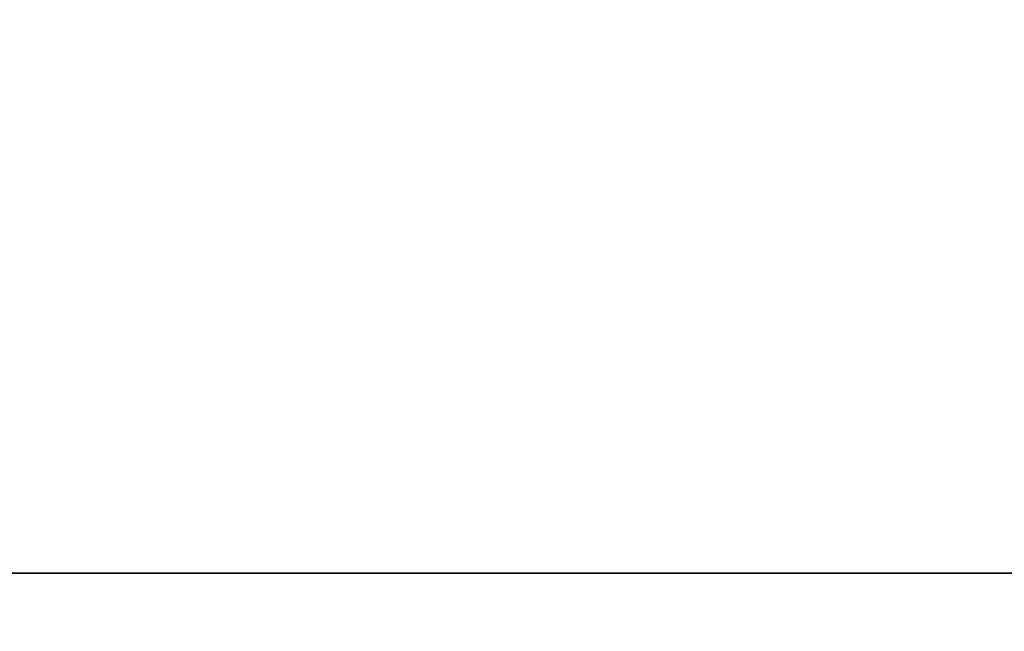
# Model space of a CAD drawing. Header units: millimetres. Extents: x -70 to 70, y -74 to 66.
# Tile 28 of 77: x -13.199 to -12.789, y 9.512 to 9.767. Entities that reach past the tile are written whole.
import ezdxf

# ---------------------------------------------------------------- set-up
doc = ezdxf.new("R2010")
doc.units = ezdxf.units.MM
doc.header["$MEASUREMENT"] = 0
doc.layers.add('Predefinito', color=18, linetype='Continuous', true_color=0x000000)

msp = doc.modelspace()

# ---------------------------------------------------------------- linework, layer by layer
at = {"layer": 'Predefinito', "color": 9, "true_color": 0xc4c4c4}
for centre, radius, start, end in [((0, -4, 2), 70, 90, 180), ((0, -4, 4), 70, 90, 180), ((0, -4, 3), 70, 90, 270), ((0, -4), 65, 90, 180), ((0, -4, 2), 65, 90, 180), ((0, -4, 1), 65, 90, 270), ((0, -4, 2), 25, 90, 180), ((0, -4), 25, 90, 180), ((0, -4, 1), 25, 90, 270), ((-14, -4, 215.5), 14, 360, 90), ((-14, -4, 455.5), 14, 360, 90), ((-14, -4, 6), 14, 270, 90), ((-14, -4, 335.5), 14, 270, 90), ((-14, -4, 110.75), 14, 270, 90)]:
    msp.add_arc(centre, radius, start, end, dxfattribs=at)
at = {"layer": 'Predefinito', "color": 9, "true_color": 0xc4c4c4, "extrusion": (0, 1, 0)}
for centre, start, end in [((14, 31.24561, 9.53643), 251.538211, 288.461588), ((14, 25.55439, 9.53643), 71.538413, 108.461789)]:
    msp.add_arc(centre, 5.8, start, end, dxfattribs=at)
at = {"layer": 'Predefinito', "color": 9, "true_color": 0xc4c4c4}
for points, knots in [([(-2.1792, 3.50042, 91.6), (-2.1792, 3.5004, 92.68579), (-2.23676, 3.59239, 93.46999), (-2.34272, 3.75392, 94.60344), (-2.40032, 3.8403, 95.03114), (-2.57395, 4.09402, 96.1543), (-2.69459, 4.26037, 96.69141), (-3.05812, 4.74316, 98.11), (-3.30425, 5.04117, 98.75747), (-4.04393, 5.87137, 100.42098), (-4.54006, 6.34315, 101.11869), (-6.02986, 7.57912, 102.83528), (-7.02564, 8.18975, 103.44967), (-9.01744, 9.13021, 104.37468), (-10.01392, 9.46226, 104.65599), (-12.00668, 9.90057, 105.0231), (-13.0032, 10.00001, 105.1), (-14, 10, 105.1)], [-1, -1, -1, -1, -0.984383, -0.984383, -0.968766, -0.968766, -0.937532, -0.937532, -0.875063, -0.875063, -0.75006, -0.75006, -0.500056, -0.500056, -0.25004, -0.25004, 0, 0, 0, 0]), ([(-14, 10, 78.1), (-13.00323, 10.00001, 78.1), (-12.00676, 9.90054, 78.17693), (-10.014, 9.46223, 78.54403), (-9.01749, 9.13025, 78.82528), (-7.02567, 8.18976, 79.75032), (-6.02989, 7.57914, 80.3647), (-4.54009, 6.3432, 82.08124), (-4.04396, 5.87137, 82.77903), (-3.30426, 5.04125, 84.44237), (-3.05814, 4.74314, 85.0901), (-2.69461, 4.26043, 86.50838), (-2.57399, 4.0941, 87.04537), (-2.40035, 3.84029, 88.1689), (-2.34273, 3.75395, 88.59638), (-2.23677, 3.5924, 89.72988), (-2.1792, 3.5004, 90.5157), (-2.1792, 3.50042, 91.6)], [-1, -1, -1, -1, -0.749969, -0.749969, -0.499945, -0.499945, -0.249942, -0.249942, -0.124937, -0.124937, -0.062469, -0.062469, -0.031234, -0.031234, -0.015617, -0.015617, 0, 0, 0, 0])]:
    msp.add_open_spline(points, degree=3, knots=knots, dxfattribs=at)

doc.saveas('drawing.dxf')
